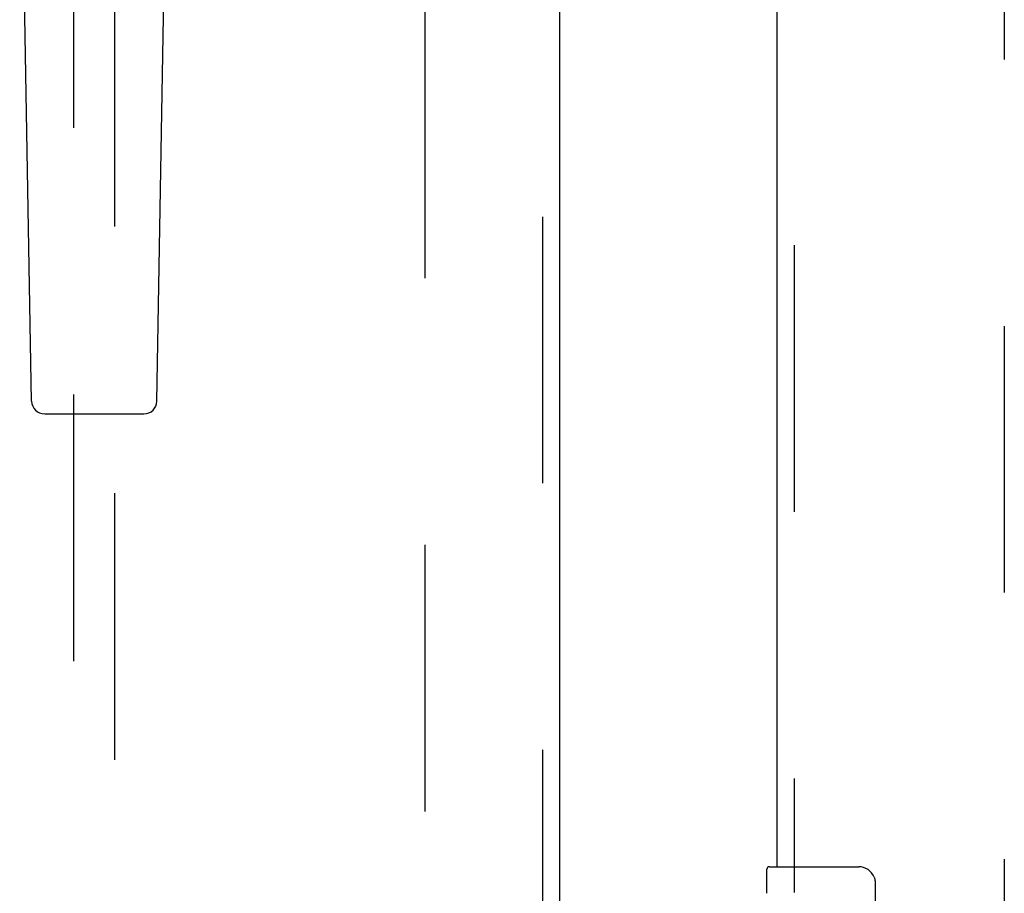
# Model space of a CAD drawing. Header units: inches. Extents: x 0 to 293, y 0 to 190.
# Tile 20 of 104: x 80.04 to 85.99, y 91.45 to 96.73. Entities that reach past the tile are written whole.
import ezdxf

# ---------------------------------------------------------------- set-up
doc = ezdxf.new("R2010")
doc.units = ezdxf.units.IN
doc.header["$LTSCALE"] = 16.12069
doc.header["$MEASUREMENT"] = 0
doc.linetypes.add('HIDDEN', pattern=[0.2, 0.1, -0.1])
for name, color, linetype in [('DEFAULT_2', 8, 'HIDDEN'), ('LEFT_OR_SECONDARY_DOOR_ASSEMBLY', 7, 'CONTINUOUS'), ('RIGHT_OR_MAIN_DOOR_ASSEMBLY', 7, 'CONTINUOUS')]:
    doc.layers.add(name, color=color, linetype=linetype)

msp = doc.modelspace()

# ---------------------------------------------------------------- linework, layer by layer
at = {"layer": 'DEFAULT_2', "color": 8, "linetype": 'HIDDEN'}
for p, q in [((82.4948, 69.3773), (82.4948, 130.3473)), ((85.9948, 130.3473), (85.9948, 69.3773))]:
    msp.add_line(p, q, dxfattribs=at)
at = {"layer": 'LEFT_OR_SECONDARY_DOOR_ASSEMBLY', "color": 8, "linetype": 'HIDDEN'}
for p, q in [((83.2033, 131.0083), (83.2033, 68.7163)), ((80.3698, 97.6915), (80.3698, 69.6898)), ((80.6198, 69.6898), (80.6198, 97.6915))]:
    msp.add_line(p, q, dxfattribs=at)
at = {"layer": 'LEFT_OR_SECONDARY_DOOR_ASSEMBLY', "color": 3, "linetype": 'Continuous'}
msp.add_line((83.3073, 131.0083), (83.3073, 68.7163), dxfattribs=at)
at = {"layer": 'LEFT_OR_SECONDARY_DOOR_ASSEMBLY', "color": 7, "linetype": 'Continuous'}
for p, q in [((80.1163, 94.4278), (80.044, 98.5671)), ((80.8733, 94.4278), (80.9455, 98.5671)), ((80.195, 94.3504), (80.7946, 94.3504))]:
    msp.add_line(p, q, dxfattribs=at)
for centre, start, end in [((80.195, 94.4292), 181, 270), ((80.7946, 94.4292), 270, 359)]:
    msp.add_arc(centre, 0.0787, start, end, dxfattribs=at)
at = {"layer": 'RIGHT_OR_MAIN_DOOR_ASSEMBLY', "color": 8, "linetype": 'HIDDEN'}
msp.add_line((84.7238, 108.2673), (84.7238, 91.4573), dxfattribs=at)
at = {"layer": 'RIGHT_OR_MAIN_DOOR_ASSEMBLY', "color": 3, "linetype": 'Continuous'}
msp.add_line((84.6198, 108.1123), (84.6198, 91.6123), dxfattribs=at)
at = {"layer": 'RIGHT_OR_MAIN_DOOR_ASSEMBLY', "color": 7, "linetype": 'Continuous'}
for p, q in [((84.5598, 91.4516), (84.5598, 91.5973)), ((84.5748, 91.6123), (85.1148, 91.6123)), ((85.2147, 91.5123), (85.2147, 90.7123))]:
    msp.add_line(p, q, dxfattribs=at)
msp.add_lwpolyline([(85.208, 91.5484), (85.21, 91.5427), (85.2117, 91.5369), (85.213, 91.5309), (85.2139, 91.5248), (85.2145, 91.5186), (85.2147, 91.5123)], dxfattribs=at)
for centre, radius, start, end in [((84.5748, 91.5973), 0.015, 90, 180), ((85.1148, 91.5123), 0.1, 21.19986, 90)]:
    msp.add_arc(centre, radius, start, end, dxfattribs=at)

doc.saveas('drawing.dxf')
